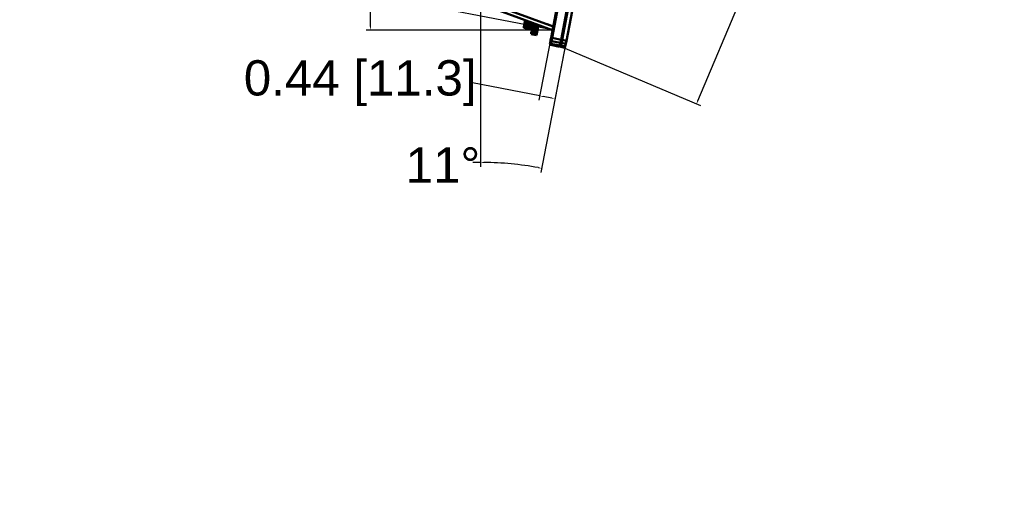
# Model space of a CAD drawing. Header units: inches. Extents: x 0.8 to 72.9, y -7.8 to 49.3.
# Tile 1 of 256: x 0.8 to 28.7, y -7.8 to 5.4. Entities that reach past the tile are written whole.
import ezdxf

# ---------------------------------------------------------------- set-up
doc = ezdxf.new("R2010")
doc.units = ezdxf.units.IN
doc.header["$MEASUREMENT"] = 0
for name, color, linetype, lineweight in [('Dimensions(ROSSANSI)', 7, 'Continuous', 25), ('Visible Edges(ROSSANSI)', 7, 'Continuous', 50), ('Visible Tangent Edges(ROSSANSI)', 7, 'Continuous', 50)]:
    doc.layers.add(name, color=color, linetype=linetype, lineweight=lineweight)
doc.styles.add('DEFAULT-ROSSANSI', font='arial.ttf')
doc.dimstyles.new('DEFAULT-ROSSANSI', dxfattribs={"dimtxt": 1, "dimasz": 0.098425, "dimexe": 0.125, "dimexo": 0.0625, "dimgap": 0.031496, "dimtad": 0, "dimtih": 1, "dimtoh": 1, "dimrnd": 1e-08, "dimzin": 0, "dimdsep": 46, "dimtxsty": 'DEFAULT-ROSSANSI', "dimcen": 0.09, "dimdle": 0.393701, "dimclrd": 7, "dimclre": 7, "dimclrt": 179, "dimadec": 0, "dimazin": 0, "dimtfac": 1, "dimtofl": 0, "dimtmove": 0, "dimatfit": 3, "dimfxl": 1, "dimtolj": 1, "dimtzin": 0, "dimlwd": 25, "dimlwe": 25, "dimarcsym": 0})

# ---------------------------------------------------------------- blocks, each defined once
blk = doc.blocks.new('*D6')
at = {"layer": 'Defpoints', "color": 0}
for p in [(14.055, 26.654), (10.736, 5.062), (15.896, 5.062)]:
    blk.add_point(p, dxfattribs=at)
at = {"layer": 'Dimensions(ROSSANSI)', "color": 7, "lineweight": 25}
for p, q in [((13.993, 26.654), (10.611, 26.654)), ((10.736, 26.556), (10.736, 19.902)), ((10.736, 5.16), (10.736, 11.814)), ((15.834, 5.062), (10.611, 5.062))]:
    blk.add_line(p, q, dxfattribs=at)
at = {"layer": 'Dimensions(ROSSANSI)', "color": 7}
for points in [[(10.719, 26.556), (10.752, 26.556), (10.736, 26.654)], [(10.719, 5.16), (10.752, 5.16), (10.736, 5.062)]]:
    blk.add_solid(points, dxfattribs=at)
at = {"layer": 'Dimensions(ROSSANSI)', "color": 179, "lineweight": 25, "insert": (10.095, 11.846), "char_height": 1, "attachment_point": 1, "rotation": 90, "style": 'DEFAULT-ROSSANSI'}
blk.add_mtext('\\A1;21.59 [548.4]', dxfattribs=at)
blk = doc.blocks.new('*D7')
at = {"layer": 'Defpoints', "color": 0}
for p in [(17.482, 26.65), (2.754, 7.605), (15.896, 5.062)]:
    blk.add_point(p, dxfattribs=at)
at = {"layer": 'Dimensions(ROSSANSI)', "color": 7, "lineweight": 25}
for p, q in [((6.818, 28.613), (4.925, 18.83)), ((17.421, 26.662), (6.714, 28.734)), ((2.772, 7.701), (4.665, 17.485)), ((15.835, 5.074), (2.631, 7.628))]:
    blk.add_line(p, q, dxfattribs=at)
at = {"layer": 'Dimensions(ROSSANSI)', "color": 7}
for points in [[(6.802, 28.616), (6.834, 28.61), (6.837, 28.71)], [(2.756, 7.704), (2.789, 7.698), (2.754, 7.605)]]:
    blk.add_solid(points, dxfattribs=at)
at = {"layer": 'Dimensions(ROSSANSI)', "color": 179, "lineweight": 25, "insert": (0.783, 18.798), "char_height": 1, "attachment_point": 1, "style": 'DEFAULT-ROSSANSI'}
blk.add_mtext('\\A1;21.50 [546.0]', dxfattribs=at)
blk = doc.blocks.new('*D9')
at = {"layer": 'Defpoints', "color": 0}
for p in [(21.49, 26.325), (16.189, 4.573), (19.979, 2.968)]:
    blk.add_point(p, dxfattribs=at)
at = {"layer": 'Dimensions(ROSSANSI)', "color": 7, "lineweight": 25}
for p, q in [((21.547, 26.301), (28.711, 23.267)), ((28.557, 23.225), (24.572, 13.815)), ((20.018, 3.059), (24.003, 12.47)), ((16.247, 4.549), (20.094, 2.92))]:
    blk.add_line(p, q, dxfattribs=at)
at = {"layer": 'Dimensions(ROSSANSI)', "color": 7}
for points in [[(28.542, 23.232), (28.572, 23.219), (28.595, 23.316)], [(20.002, 3.065), (20.033, 3.053), (19.979, 2.968)]]:
    blk.add_solid(points, dxfattribs=at)
at = {"layer": 'Dimensions(ROSSANSI)', "color": 179, "lineweight": 25, "insert": (20.275, 13.783), "char_height": 1, "attachment_point": 1, "style": 'DEFAULT-ROSSANSI'}
blk.add_mtext('\\A1;22.10 [561.3]', dxfattribs=at)
blk = doc.blocks.new('*D11')
at = {"layer": 'Defpoints', "color": 0}
for p in [(15.854, 4.844), (16.289, 4.759), (15.97, 3.112)]:
    blk.add_point(p, dxfattribs=at)
at = {"layer": 'Dimensions(ROSSANSI)', "color": 7, "lineweight": 25}
for p, q in [((15.842, 4.782), (15.511, 3.074)), ((16.277, 4.698), (15.946, 2.99)), ((15.535, 3.196), (13.625, 3.566)), ((15.873, 3.131), (15.632, 3.178))]:
    blk.add_line(p, q, dxfattribs=at)
at = {"layer": 'Dimensions(ROSSANSI)', "color": 7}
for points in [[(15.635, 3.194), (15.629, 3.162), (15.535, 3.196)], [(15.877, 3.147), (15.87, 3.115), (15.97, 3.112)]]:
    blk.add_solid(points, dxfattribs=at)
at = {"layer": 'Dimensions(ROSSANSI)', "color": 179, "lineweight": 25, "insert": (7.14, 4.207), "char_height": 1, "attachment_point": 1, "style": 'DEFAULT-ROSSANSI'}
blk.add_mtext('\\A1;0.44 [11.3]', dxfattribs=at)
blk = doc.blocks.new('*D13')
at = {"layer": 'Defpoints', "color": 0}
for p in [(13.851, 26.45), (16.289, 4.759), (15.014, 1.237), (13.851, -7.838)]:
    blk.add_point(p, dxfattribs=at)
at = {"layer": 'Dimensions(ROSSANSI)', "color": 7, "lineweight": 25}
for p, q in [((13.851, 26.388), (13.851, 1.186)), ((16.277, 4.698), (15.566, 1.022))]:
    blk.add_line(p, q, dxfattribs=at)
for start, end in [(90, 91.3769), (79.6664, 89.3836)]:
    blk.add_arc((13.851, -7.838), 9.149, start, end, dxfattribs=at)
at = {"layer": 'Dimensions(ROSSANSI)', "color": 7}
for points in [[(13.95, 1.294), (13.95, 1.327), (13.851, 1.311)], [(15.496, 1.179), (15.49, 1.147), (15.589, 1.145)]]:
    blk.add_solid(points, dxfattribs=at)
at = {"layer": 'Dimensions(ROSSANSI)', "color": 179, "lineweight": 25, "insert": (11.732, 1.736), "char_height": 1, "attachment_point": 1, "style": 'DEFAULT-ROSSANSI'}
blk.add_mtext('\\A1;11°', dxfattribs=at)

msp = doc.modelspace()

# ---------------------------------------------------------------- linework, layer by layer
at = {"layer": 'Visible Edges(ROSSANSI)'}
for p, q in [((16.166, 4.783), (19.461, 21.814)), ((16.289, 4.759), (19.584, 21.791)), ((16.218, 6.727), (15.854, 4.844)), ((15.883, 4.838), (16.242, 6.692)), ((16.495, 6.643), (16.137, 4.789)), ((13.986, 5.757), (15.896, 5.062)), ((15.916, 5.163), (14.02, 5.853)), ((15.121, 5.344), (15.082, 5.143)), ((15.116, 5.136), (15.154, 5.332)), ((15.255, 5.288), (15.15, 5.308)), ((15.096, 5.122), (15.219, 5.098)), ((15.225, 5.133), (15.12, 5.153)), ((15.128, 5.196), (15.234, 5.176)), ((15.24, 5.21), (15.135, 5.231)), ((15.143, 5.274), (15.249, 5.253)), ((15.255, 5.091), (15.219, 5.098)), ((15.262, 5.126), (15.225, 5.133)), ((15.27, 5.169), (15.234, 5.176)), ((15.277, 5.203), (15.24, 5.21)), ((15.285, 5.246), (15.249, 5.253)), ((15.292, 5.281), (15.255, 5.288)), ((15.255, 5.091), (15.303, 5.082)), ((15.309, 5.116), (15.262, 5.126)), ((15.27, 5.169), (15.318, 5.16)), ((15.324, 5.194), (15.277, 5.203)), ((15.285, 5.246), (15.35, 5.234)), ((15.298, 5.28), (15.292, 5.281)), ((15.32, 5.079), (15.299, 4.97)), ((15.301, 5.075), (15.303, 5.082)), ((15.301, 5.075), (15.319, 5.071)), ((15.308, 5.109), (15.303, 5.082)), ((15.303, 5.082), (15.32, 5.079)), ((15.319, 5.167), (15.308, 5.109)), ((15.308, 5.109), (15.326, 5.106)), ((15.325, 5.194), (15.319, 5.167)), ((15.337, 5.164), (15.319, 5.167)), ((15.326, 5.202), (15.325, 5.194)), ((15.342, 5.191), (15.325, 5.194)), ((15.343, 5.199), (15.326, 5.202)), ((15.326, 5.106), (15.337, 5.164)), ((15.337, 5.032), (15.33, 4.997)), ((15.372, 5.025), (15.337, 5.032)), ((15.342, 5.025), (15.337, 5.032)), ((15.355, 5.259), (15.342, 5.191)), ((15.352, 5.109), (15.345, 5.074)), ((15.352, 5.079), (15.345, 5.074)), ((15.38, 5.067), (15.345, 5.074)), ((15.387, 5.102), (15.352, 5.109)), ((15.356, 5.102), (15.352, 5.109)), ((15.356, 5.102), (15.352, 5.079)), ((15.352, 5.079), (15.376, 5.074)), ((15.38, 5.098), (15.356, 5.102)), ((15.367, 5.186), (15.36, 5.151)), ((15.367, 5.156), (15.36, 5.151)), ((15.395, 5.145), (15.36, 5.151)), ((15.367, 5.077), (15.365, 5.076)), ((15.402, 5.18), (15.367, 5.186)), ((15.371, 5.18), (15.367, 5.186)), ((15.371, 5.18), (15.367, 5.156)), ((15.367, 5.156), (15.391, 5.151)), ((15.369, 5.1), (15.371, 5.098)), ((15.395, 5.175), (15.371, 5.18)), ((15.372, 5.025), (15.38, 5.067)), ((15.379, 5.25), (15.375, 5.229)), ((15.382, 5.233), (15.375, 5.229)), ((15.41, 5.222), (15.375, 5.229)), ((15.376, 5.074), (15.38, 5.098)), ((15.376, 5.074), (15.38, 5.067)), ((15.382, 5.154), (15.38, 5.153)), ((15.38, 5.067), (15.387, 5.102)), ((15.38, 5.098), (15.387, 5.102)), ((15.43, 5.232), (15.381, 4.976)), ((15.385, 5.248), (15.382, 5.233)), ((15.382, 5.233), (15.406, 5.228)), ((15.384, 5.177), (15.386, 5.175)), ((15.387, 5.102), (15.395, 5.145)), ((15.391, 5.151), (15.395, 5.175)), ((15.391, 5.151), (15.395, 5.145)), ((15.397, 5.232), (15.394, 5.231)), ((15.395, 5.145), (15.402, 5.18)), ((15.395, 5.175), (15.402, 5.18)), ((15.402, 5.18), (15.41, 5.222)), ((15.406, 5.228), (15.408, 5.24)), ((15.406, 5.228), (15.41, 5.222)), ((15.41, 5.222), (15.413, 5.238)), ((15.442, 5.047), (15.437, 5.02)), ((15.496, 5.208), (15.44, 4.919)), ((15.45, 5.046), (15.442, 5.047)), ((15.45, 5.046), (15.445, 5.019)), ((15.46, 5.096), (15.45, 5.046)), ((15.452, 5.098), (15.457, 5.125)), ((15.46, 5.096), (15.452, 5.098)), ((15.465, 5.123), (15.457, 5.125)), ((15.465, 5.123), (15.46, 5.096)), ((15.475, 5.173), (15.465, 5.123)), ((15.472, 5.202), (15.467, 5.175)), ((15.475, 5.173), (15.467, 5.175)), ((15.48, 5.2), (15.472, 5.202)), ((15.48, 5.2), (15.475, 5.173)), ((15.482, 5.212), (15.48, 5.2)), ((15.741, 5.227), (15.741, 5.228)), ((15.916, 5.164), (15.741, 5.228)), ((15.741, 5.227), (15.916, 5.163)), ((15.295, 5.011), (15.288, 4.972)), ((15.299, 4.97), (15.288, 4.972)), ((15.307, 5.009), (15.295, 5.011)), ((15.295, 4.947), (15.299, 4.97)), ((15.295, 4.947), (15.44, 4.919)), ((15.299, 4.97), (15.359, 4.958)), ((15.337, 5.001), (15.33, 4.997)), ((15.365, 4.99), (15.33, 4.997)), ((15.342, 5.025), (15.337, 5.001)), ((15.337, 5.001), (15.361, 4.997)), ((15.366, 5.021), (15.342, 5.025)), ((15.359, 4.958), (15.365, 4.99)), ((15.381, 4.976), (15.359, 4.958)), ((15.359, 4.958), (15.431, 4.945)), ((15.361, 4.997), (15.366, 5.021)), ((15.361, 4.997), (15.365, 4.99)), ((15.365, 4.99), (15.372, 5.025)), ((15.366, 5.021), (15.372, 5.025)), ((15.381, 4.976), (15.435, 4.966)), ((15.435, 4.966), (15.431, 4.945)), ((15.445, 5.019), (15.435, 4.966)), ((15.445, 5.019), (15.437, 5.02)), ((15.841, 4.778), (15.826, 4.702)), ((15.841, 4.778), (15.854, 4.844)), ((15.852, 4.676), (15.866, 4.751)), ((15.883, 4.838), (15.866, 4.751)), ((16.12, 4.702), (16.137, 4.789)), ((16.149, 4.696), (16.166, 4.783)), ((16.289, 4.759), (16.272, 4.673)), ((15.821, 4.675), (15.826, 4.702)), ((15.845, 4.64), (15.821, 4.675)), ((15.852, 4.676), (15.845, 4.64)), ((16.098, 4.591), (15.845, 4.64)), ((16.098, 4.591), (16.105, 4.627)), ((16.098, 4.591), (16.133, 4.615)), ((16.12, 4.702), (16.105, 4.627)), ((16.128, 4.585), (16.135, 4.621)), ((16.128, 4.585), (16.25, 4.561)), ((16.149, 4.696), (16.135, 4.621)), ((16.257, 4.597), (16.25, 4.561)), ((16.257, 4.597), (16.272, 4.673))]:
    msp.add_line(p, q, dxfattribs=at)
for centre, radius, start, end in [((15.099, 5.139), 0.0175, 169.05, 349.05), ((15.367, 5.088), 0.0177, 210.9386, 211.7457), ((15.367, 5.088), 0.0177, 211.7457, 212.1934), ((15.367, 5.088), 0.0177, 125.1063, 127.1614), ((15.381, 5.085), 0.0175, 126.6881, 209.0576), ((15.382, 5.165), 0.0177, 210.9386, 211.7457), ((15.382, 5.165), 0.0177, 211.7457, 212.0484), ((15.382, 5.165), 0.0177, 124.959, 127.1614), ((15.396, 5.162), 0.0175, 127.4904, 209.8573), ((15.397, 5.243), 0.0177, 210.9386, 211.7457), ((15.397, 5.243), 0.0177, 211.7457, 216.0646), ((15.411, 5.24), 0.0175, 164.2989, 208.1697)]:
    msp.add_arc(centre, radius, start, end, dxfattribs=at)
for points, knots in [([(15.376, 5.077), (15.376, 5.077), (15.375, 5.077), (15.373, 5.078), (15.371, 5.078), (15.369, 5.078), (15.368, 5.077), (15.367, 5.077)], [0.2311108, 0.2311108, 0.2311108, 0.2311108, 0.25, 0.5, 0.75, 0.875, 1, 1, 1, 1]), ([(15.371, 5.098), (15.372, 5.098), (15.373, 5.097), (15.374, 5.096), (15.377, 5.095), (15.379, 5.094), (15.38, 5.094), (15.38, 5.094)], [0, 0, 0, 0, 0.125, 0.25, 0.5, 0.75, 0.7688892, 0.7688892, 0.7688892, 0.7688892]), ([(15.391, 5.154), (15.391, 5.154), (15.39, 5.155), (15.388, 5.155), (15.386, 5.155), (15.384, 5.155), (15.383, 5.154), (15.382, 5.154)], [0.2311108, 0.2311108, 0.2311108, 0.2311108, 0.25, 0.5, 0.75, 0.875, 1, 1, 1, 1]), ([(15.386, 5.175), (15.387, 5.175), (15.388, 5.174), (15.389, 5.173), (15.392, 5.172), (15.394, 5.172), (15.395, 5.172), (15.395, 5.172)], [0, 0, 0, 0, 0.125, 0.25, 0.5, 0.75, 0.7688892, 0.7688892, 0.7688892, 0.7688892]), ([(15.407, 5.232), (15.406, 5.232), (15.405, 5.233), (15.403, 5.233), (15.401, 5.233), (15.399, 5.233), (15.398, 5.233), (15.397, 5.232)], [0.2311108, 0.2311108, 0.2311108, 0.2311108, 0.25, 0.5, 0.75, 0.875, 1, 1, 1, 1])]:
    msp.add_open_spline(points, degree=3, knots=knots, dxfattribs=at)
at = {"layer": 'Visible Tangent Edges(ROSSANSI)'}
for p, q in [((15.219, 5.098), (15.225, 5.133)), ((15.234, 5.176), (15.24, 5.21)), ((15.249, 5.253), (15.255, 5.288)), ((15.255, 5.091), (15.262, 5.126)), ((15.27, 5.169), (15.277, 5.203)), ((15.285, 5.246), (15.292, 5.281)), ((15.352, 5.078), (15.352, 5.079)), ((15.367, 5.156), (15.367, 5.156)), ((15.382, 5.233), (15.382, 5.234)), ((15.866, 4.751), (15.841, 4.778)), ((15.883, 4.838), (15.854, 4.844)), ((16.12, 4.702), (15.866, 4.751)), ((16.137, 4.789), (15.883, 4.838)), ((16.137, 4.789), (16.166, 4.783)), ((16.289, 4.759), (16.166, 4.783)), ((15.852, 4.676), (15.826, 4.702)), ((16.105, 4.627), (15.852, 4.676)), ((16.105, 4.627), (16.139, 4.642)), ((16.12, 4.702), (16.153, 4.717)), ((16.257, 4.597), (16.135, 4.621)), ((16.149, 4.696), (16.272, 4.673))]:
    msp.add_line(p, q, dxfattribs=at)

# ---------------------------------------------------------------- dimensions: what is measured, and where the dimension line sits
at = {"layer": 'Dimensions(ROSSANSI)', "color": 7, "lineweight": 25}
for base, p1, p2, angle, override, picture, middle in [((2.754, 7.605), (17.482, 26.65), (15.896, 5.062), 79.05, {"dimdec": 2, "dimtp": 0, "dimtm": 0, "dimtdec": 2, "dimatfit": 1}, '*D7', (4.795, 18.157)), ((10.736, 5.062), (14.055, 26.654), (15.896, 5.062), 90, {"dimtih": 0, "dimtoh": 0, "dimdec": 2, "dimtp": 0, "dimtm": 0, "dimtdec": 2, "dimatfit": 1}, '*D6', (10.736, 15.858)), ((19.979, 2.968), (21.49, 26.325), (16.189, 4.573), 67.05, {"dimdec": 2, "dimtp": 0, "dimtm": 0, "dimtdec": 2, "dimatfit": 1}, '*D9', (24.287, 13.142)), ((15.97, 3.112), (15.854, 4.844), (16.289, 4.759), 169.05, {"dimdec": 2, "dimtp": 0, "dimtm": 0, "dimtdec": 2, "dimatfit": 2}, '*D11', (10.366, 3.566))]:
    dim = msp.add_linear_dim(base=base, p1=p1, p2=p2, angle=angle, dimstyle='DEFAULT-ROSSANSI', override=override, dxfattribs=at)
    dim.commit()
    dim.dimension.update_dxf_attribs({"geometry": picture, "text_midpoint": middle, "dimtype": 160})
dim = msp.add_angular_dim_3p(base=(15.014, 1.237), center=(13.851, -7.838), p1=(16.289, 4.759), p2=(13.851, 26.45), dimstyle='DEFAULT-ROSSANSI', override={"dimadec": 0, "dimtp": 0, "dimtm": 0, "dimtdec": 0}, dxfattribs=at)
dim.commit()
dim.dimension.update_dxf_attribs({"geometry": '*D13', "text_midpoint": (12.666, 1.234), "dimtype": 165})

doc.saveas('drawing.dxf')
